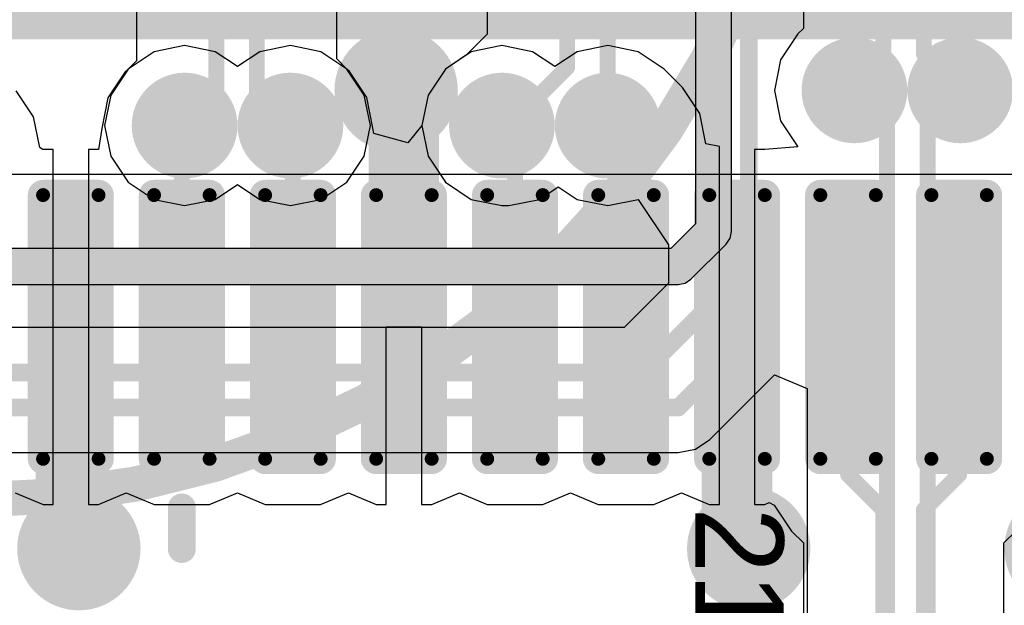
# Model space of a CAD drawing. Header units: millimetres. Extents: x 1.4 to 10.4, y 0 to 10.9.
# Tile 156 of 177: x 8.253 to 8.533, y 4.709 to 4.875. Entities that reach past the tile are written whole.
import ezdxf

# ---------------------------------------------------------------- set-up
doc = ezdxf.new("R2010")
doc.units = ezdxf.units.MM
doc.header["$MEASUREMENT"] = 0
for name, color, linetype in [('BottomLayer', 5, 'Continuous'), ('BottomOverlay', 54, 'Continuous'), ('DrillDrawing', 1, 'Continuous'), ('DrillGuide', 244, 'Continuous'), ('InternalPlane1', 76, 'Continuous'), ('InternalPlane2', 16, 'Continuous'), ('Mechanical2', 216, 'Continuous'), ('MultiLayer', 9, 'Continuous'), ('TopLayer', 1, 'Continuous'), ('TopOverlay', 2, 'Continuous'), ('TopPaste', 8, 'Continuous'), ('TopSolder', 216, 'Continuous')]:
    doc.layers.add(name, color=color, linetype=linetype)

msp = doc.modelspace()

# ---------------------------------------------------------------- linework, layer by layer
at = {"layer": 'BottomLayer'}
for p, q in [((8.38581, 4.93631), (8.38581, 4.8709)), ((8.34319, 4.8639), (8.34319, 4.91976)), ((8.28631, 4.9056), (8.28631, 4.8634)), ((8.38581, 4.8709), (8.37999, 4.86507)), ((8.28631, 4.8634), (8.28396, 4.86104)), ((8.34604, 4.86104), (8.34319, 4.8639)), ((8.37999, 4.86507), (8.37396, 4.86104)), ((8.28396, 4.86104), (8.27904, 4.85368)), ((8.35096, 4.85368), (8.34604, 4.86104)), ((8.37396, 4.86104), (8.36904, 4.85368)), ((8.27904, 4.85368), (8.27731, 4.845)), ((8.35269, 4.845), (8.35096, 4.85368)), ((8.36904, 4.85368), (8.36731, 4.845)), ((8.27731, 4.845), (8.27904, 4.83632)), ((8.35096, 4.83632), (8.35269, 4.845)), ((8.36731, 4.845), (8.36904, 4.83632)), ((8.27904, 4.83632), (8.28396, 4.82896)), ((8.34604, 4.82896), (8.35096, 4.83632)), ((8.36904, 4.83632), (8.37396, 4.82896)), ((8.28396, 4.82896), (8.29132, 4.82404)), ((8.33868, 4.82404), (8.34604, 4.82896)), ((8.37396, 4.82896), (8.38132, 4.82404)), ((8.30868, 4.82404), (8.315, 4.82826)), ((8.315, 4.82826), (8.32132, 4.82404)), ((8.40068, 4.82404), (8.406, 4.82759)), ((8.406, 4.82759), (8.41132, 4.82404)), ((8.29132, 4.82404), (8.3, 4.82231)), ((8.3, 4.82231), (8.30868, 4.82404)), ((8.32132, 4.82404), (8.33, 4.82231)), ((8.33, 4.82231), (8.33868, 4.82404)), ((8.38132, 4.82404), (8.39, 4.82231)), ((8.392, 4.82231), (8.40068, 4.82404)), ((8.41132, 4.82404), (8.42, 4.82231)), ((8.42, 4.82231), (8.42868, 4.82404)), ((8.42868, 4.82404), (8.43726, 4.81121)), ((8.39, 4.82231), (8.392, 4.82231)), ((8.392, 4.82231), (8.392, 4.82231)), ((8.43726, 4.81121), (8.43726, 4.80028)), ((8.43726, 4.80028), (8.42472, 4.78774)), ((8.42472, 4.78774), (8.14, 4.78774)), ((8.44901, 4.75599), (8.46733, 4.7743)), ((8.46733, 4.7743), (8.47656, 4.77047)), ((8.47656, 4.77047), (8.47656, 4.69284)), ((8.44488, 4.75323), (8.44901, 4.75599)), ((8.15528, 4.75226), (8.44, 4.75226)), ((8.44, 4.75226), (8.44488, 4.75323))]:
    msp.add_line(p, q, dxfattribs=at)
for points, const_width in [([(8.42, 4.845), (8.42, 4.95326)], 0.0045), ([(8.4085, 4.8615), (8.4085, 4.9485)], 0.0045), ([(8.3205, 4.8545), (8.3205, 4.91976)], 0.0045), ([(8.309, 4.854), (8.309, 4.915)], 0.0045), ([(8.45, 4.795), (8.45, 4.895)], 0.005), ([(8.46, 4.785), (8.46, 4.885)], 0.005), ([(8.392, 4.845), (8.4085, 4.8615)], 0.0045), ([(8.3205, 4.8545), (8.33, 4.845)], 0.0045), ([(8.49, 4.855), (8.49925, 4.84575)], 0.0045), ([(8.51075, 4.84575), (8.52, 4.855)], 0.0045), ([(8.3, 4.845), (8.309, 4.854)], 0.0045), ([(8.39, 4.845), (8.392, 4.845)], 0.0045), ([(8.49925, 4.64625), (8.49925, 4.84575)], 0.0045), ([(8.51075, 4.64149), (8.51075, 4.84575)], 0.0045), ([(8.43, 4.775), (8.45, 4.795)], 0.005), ([(8.44, 4.765), (8.46, 4.785)], 0.005), ([(8.14, 4.775), (8.43, 4.775)], 0.005), ([(8.15, 4.765), (8.44, 4.765)], 0.005)]:
    msp.add_lwpolyline(points, dxfattribs=dict(at, const_width=const_width))
for points, const_width in [([(8.3525, 4.855, 1), (8.3675, 4.855, 1)], 0.015), ([(8.40738, 4.8615, 1), (8.40963, 4.8615, 1)], 0.00225), ([(8.40738, 4.8615, 1), (8.40963, 4.8615, 1)], 0.00225), ([(8.485, 4.855, 1), (8.495, 4.855, 1)], 0.01), ([(8.515, 4.855, 1), (8.525, 4.855, 1)], 0.01), ([(8.31938, 4.8545, 1), (8.32162, 4.8545, 1)], 0.00225), ([(8.31938, 4.8545, 1), (8.32162, 4.8545, 1)], 0.00225), ([(8.48888, 4.855, 1), (8.49113, 4.855, 1)], 0.00225), ([(8.51887, 4.855, 1), (8.52112, 4.855, 1)], 0.00225), ([(8.295, 4.845, 1), (8.305, 4.845, 1)], 0.01), ([(8.30787, 4.854, 1), (8.31012, 4.854, 1)], 0.00225), ([(8.30787, 4.854, 1), (8.31012, 4.854, 1)], 0.00225), ([(8.325, 4.845, 1), (8.335, 4.845, 1)], 0.01), ([(8.385, 4.845, 1), (8.395, 4.845, 1)], 0.01), ([(8.415, 4.845, 1), (8.425, 4.845, 1)], 0.01), ([(8.29888, 4.845, 1), (8.30113, 4.845, 1)], 0.00225), ([(8.32888, 4.845, 1), (8.33113, 4.845, 1)], 0.00225), ([(8.38888, 4.845, 1), (8.39113, 4.845, 1)], 0.00225), ([(8.39087, 4.845, 1), (8.39312, 4.845, 1)], 0.00225), ([(8.39087, 4.845, 1), (8.39312, 4.845, 1)], 0.00225), ([(8.41887, 4.845, 1), (8.42112, 4.845, 1)], 0.00225), ([(8.49812, 4.84575, 1), (8.50038, 4.84575, 1)], 0.00225), ([(8.49812, 4.84575, 1), (8.50038, 4.84575, 1)], 0.00225), ([(8.50962, 4.84575, 1), (8.51187, 4.84575, 1)], 0.00225), ([(8.50962, 4.84575, 1), (8.51187, 4.84575, 1)], 0.00225), ([(8.44875, 4.795, 1), (8.45125, 4.795, 1)], 0.0025), ([(8.44875, 4.795, 1), (8.45125, 4.795, 1)], 0.0025), ([(8.45875, 4.785, 1), (8.46125, 4.785, 1)], 0.0025), ([(8.45875, 4.785, 1), (8.46125, 4.785, 1)], 0.0025), ([(8.42875, 4.775, 1), (8.43125, 4.775, 1)], 0.0025), ([(8.42875, 4.775, 1), (8.43125, 4.775, 1)], 0.0025), ([(8.43875, 4.765, 1), (8.44125, 4.765, 1)], 0.0025), ([(8.43875, 4.765, 1), (8.44125, 4.765, 1)], 0.0025), ([(8.2625, 4.725, 1), (8.2775, 4.725, 1)], 0.015), ([(8.4525, 4.725, 1), (8.4675, 4.725, 1)], 0.015)]:
    msp.add_lwpolyline(points, format="xyb", close=True, dxfattribs=dict(at, const_width=const_width))
at = {"layer": 'BottomOverlay', "const_width": 0.01}
msp.add_lwpolyline([(8.47622, 4.975, 1), (8.00378, 4.975, 1)], format="xyb", close=True, dxfattribs=at)
at = {"layer": 'DrillDrawing'}
for points, const_width in [([(8.35625, 4.855, 1), (8.36375, 4.855, 1)], 0.0075), ([(8.4875, 4.855, 1), (8.4925, 4.855, 1)], 0.005), ([(8.5175, 4.855, 1), (8.5225, 4.855, 1)], 0.005), ([(8.2975, 4.845, 1), (8.3025, 4.845, 1)], 0.005), ([(8.3275, 4.845, 1), (8.3325, 4.845, 1)], 0.005), ([(8.3875, 4.845, 1), (8.3925, 4.845, 1)], 0.005), ([(8.4175, 4.845, 1), (8.4225, 4.845, 1)], 0.005), ([(8.26625, 4.725, 1), (8.27375, 4.725, 1)], 0.0075), ([(8.45625, 4.725, 1), (8.46375, 4.725, 1)], 0.0075)]:
    msp.add_lwpolyline(points, format="xyb", close=True, dxfattribs=dict(at, const_width=const_width))
at = {"layer": 'DrillGuide'}
for points, const_width in [([(8.35625, 4.855, 1), (8.36375, 4.855, 1)], 0.0075), ([(8.4875, 4.855, 1), (8.4925, 4.855, 1)], 0.005), ([(8.5175, 4.855, 1), (8.5225, 4.855, 1)], 0.005), ([(8.2975, 4.845, 1), (8.3025, 4.845, 1)], 0.005), ([(8.3275, 4.845, 1), (8.3325, 4.845, 1)], 0.005), ([(8.3875, 4.845, 1), (8.3925, 4.845, 1)], 0.005), ([(8.4175, 4.845, 1), (8.4225, 4.845, 1)], 0.005), ([(8.26625, 4.725, 1), (8.27375, 4.725, 1)], 0.0075), ([(8.45625, 4.725, 1), (8.46375, 4.725, 1)], 0.0075)]:
    msp.add_lwpolyline(points, format="xyb", close=True, dxfattribs=dict(at, const_width=const_width))
at = {"layer": 'InternalPlane1', "const_width": 0.015}
for points in [[(8.4825, 4.855, 1), (8.4975, 4.855, 1)], [(8.5125, 4.855, 1), (8.5275, 4.855, 1)], [(8.2925, 4.845, 1), (8.3075, 4.845, 1)], [(8.3225, 4.845, 1), (8.3375, 4.845, 1)], [(8.3825, 4.845, 1), (8.3975, 4.845, 1)], [(8.4125, 4.845, 1), (8.4275, 4.845, 1)]]:
    msp.add_lwpolyline(points, format="xyb", close=True, dxfattribs=at)
at = {"layer": 'InternalPlane2'}
for p, q in [((8.4449, 5.13289), (8.4449, 4.81711)), ((8.4551, 4.815), (8.4551, 5.1299)), ((8.4449, 4.81711), (8.43789, 4.8101)), ((8.45471, 4.81305), (8.4551, 4.815)), ((8.4536, 4.8114), (8.45471, 4.81305)), ((8.43789, 4.8101), (7.94211, 4.8101)), ((8.4436, 4.8014), (8.4536, 4.8114)), ((8.44195, 4.80029), (8.4436, 4.8014)), ((7.94, 4.7999), (8.44, 4.7999)), ((8.44, 4.7999), (8.44195, 4.80029))]:
    msp.add_line(p, q, dxfattribs=at)
at = {"layer": 'InternalPlane2', "const_width": 0.01}
for points in [[(8.45, 4.815), (8.45, 5.135)], [(8.44, 4.805), (8.45, 4.815)], [(7.94, 4.805), (8.44, 4.805)]]:
    msp.add_lwpolyline(points, dxfattribs=at)
at = {"layer": 'InternalPlane2'}
for points, const_width in [([(8.35125, 4.855, 1), (8.36875, 4.855, 1)], 0.0175), ([(8.4825, 4.855, 1), (8.4975, 4.855, 1)], 0.015), ([(8.5125, 4.855, 1), (8.5275, 4.855, 1)], 0.015), ([(8.2925, 4.845, 1), (8.3075, 4.845, 1)], 0.015), ([(8.3225, 4.845, 1), (8.3375, 4.845, 1)], 0.015), ([(8.3825, 4.845, 1), (8.3975, 4.845, 1)], 0.015), ([(8.4125, 4.845, 1), (8.4275, 4.845, 1)], 0.015), ([(8.4475, 4.815, 1), (8.4525, 4.815, 1)], 0.005), ([(8.4475, 4.815, 1), (8.4525, 4.815, 1)], 0.005), ([(8.4375, 4.805, 1), (8.4425, 4.805, 1)], 0.005), ([(8.4375, 4.805, 1), (8.4425, 4.805, 1)], 0.005), ([(8.26125, 4.725, 1), (8.27875, 4.725, 1)], 0.0175), ([(8.45125, 4.725, 1), (8.46875, 4.725, 1)], 0.0175), ([(8.54125, 4.725, 1), (8.55875, 4.725, 1)], 0.0175)]:
    msp.add_lwpolyline(points, format="xyb", close=True, dxfattribs=dict(at, const_width=const_width))
at = {"layer": 'Mechanical2', "const_width": 0.01}
msp.add_lwpolyline([(8.02394, 4.8745), (10.36, 4.8745)], dxfattribs=at)
at = {"layer": 'MultiLayer'}
for points, const_width in [([(8.3525, 4.855, 1), (8.3675, 4.855, 1)], 0.015), ([(8.485, 4.855, 1), (8.495, 4.855, 1)], 0.01), ([(8.515, 4.855, 1), (8.525, 4.855, 1)], 0.01), ([(8.295, 4.845, 1), (8.305, 4.845, 1)], 0.01), ([(8.325, 4.845, 1), (8.335, 4.845, 1)], 0.01), ([(8.385, 4.845, 1), (8.395, 4.845, 1)], 0.01), ([(8.415, 4.845, 1), (8.425, 4.845, 1)], 0.01), ([(8.2625, 4.725, 1), (8.2775, 4.725, 1)], 0.015), ([(8.4525, 4.725, 1), (8.4675, 4.725, 1)], 0.015)]:
    msp.add_lwpolyline(points, format="xyb", close=True, dxfattribs=dict(at, const_width=const_width))
at = {"layer": 'TopLayer'}
for p, q in [((8.4755, 4.89961), (8.4755, 4.87258)), ((8.47396, 4.87104), (8.46904, 4.86368)), ((8.4755, 4.87258), (8.47396, 4.87104)), ((8.29132, 4.86596), (8.28396, 4.86104)), ((8.3, 4.86769), (8.29132, 4.86596)), ((8.30868, 4.86596), (8.3, 4.86769)), ((8.315, 4.86174), (8.30868, 4.86596)), ((8.32132, 4.86596), (8.315, 4.86174)), ((8.33, 4.86769), (8.32132, 4.86596)), ((8.33868, 4.86596), (8.33, 4.86769)), ((8.34604, 4.86104), (8.33868, 4.86596)), ((8.38132, 4.86596), (8.37396, 4.86104)), ((8.39, 4.86769), (8.38132, 4.86596)), ((8.39868, 4.86596), (8.39, 4.86769)), ((8.405, 4.86174), (8.39868, 4.86596)), ((8.41132, 4.86596), (8.405, 4.86174)), ((8.42, 4.86769), (8.41132, 4.86596)), ((8.42868, 4.86596), (8.42, 4.86769)), ((8.43604, 4.86104), (8.42868, 4.86596)), ((8.46904, 4.86368), (8.46731, 4.855)), ((8.28317, 4.86025), (8.27825, 4.85289)), ((8.28396, 4.86104), (8.28317, 4.86025)), ((8.34675, 4.86033), (8.34604, 4.86104)), ((8.35167, 4.85297), (8.34675, 4.86033)), ((8.34675, 4.86033), (8.34675, 4.86033)), ((8.37396, 4.86104), (8.36904, 4.85368)), ((8.44124, 4.85584), (8.43604, 4.86104)), ((8.25718, 4.84746), (8.25226, 4.85482)), ((8.44616, 4.84848), (8.44124, 4.85584)), ((8.44124, 4.85584), (8.44124, 4.85584)), ((8.46731, 4.855), (8.46904, 4.84632)), ((8.27825, 4.85289), (8.27653, 4.84421)), ((8.35339, 4.84429), (8.35167, 4.85297)), ((8.36904, 4.85368), (8.36731, 4.845)), ((8.44788, 4.8398), (8.44616, 4.84848)), ((8.25891, 4.83878), (8.25718, 4.84746)), ((8.46904, 4.84632), (8.46904, 4.84632)), ((8.46904, 4.84632), (8.47396, 4.83896)), ((8.27653, 4.84421), (8.27559, 4.83824)), ((8.27653, 4.84421), (8.27653, 4.84421)), ((8.27653, 4.84421), (8.27653, 4.84421)), ((8.35364, 4.84273), (8.35339, 4.84429)), ((8.35339, 4.84429), (8.35339, 4.84429)), ((8.35339, 4.84429), (8.35339, 4.84429)), ((8.36731, 4.845), (8.36328, 4.84009)), ((8.36328, 4.84009), (8.35364, 4.84273)), ((8.25906, 4.83867), (8.25891, 4.83878)), ((8.25891, 4.83878), (8.25891, 4.83878)), ((8.25891, 4.83878), (8.25891, 4.83878)), ((8.25976, 4.83821), (8.25906, 4.83867)), ((8.25984, 4.83824), (8.25976, 4.83821)), ((8.25976, 4.83821), (8.25976, 4.83821)), ((8.25976, 4.83821), (8.25976, 4.83821)), ((8.26272, 4.83824), (8.25984, 4.83824)), ((8.26272, 4.78789), (8.26272, 4.83824)), ((8.27559, 4.83824), (8.27272, 4.83824)), ((8.27272, 4.83824), (8.27272, 4.78789)), ((8.27559, 4.83824), (8.27559, 4.83824)), ((8.45169, 4.83904), (8.44788, 4.8398)), ((8.45169, 4.78789), (8.45169, 4.83904)), ((8.46457, 4.83824), (8.46169, 4.83824)), ((8.46169, 4.83824), (8.46169, 4.78789)), ((8.47396, 4.83896), (8.46457, 4.83824)), ((8.46457, 4.83824), (8.46457, 4.83824)), ((8.46457, 4.83824), (8.46457, 4.83824)), ((8.26272, 4.73753), (8.26272, 4.78789)), ((8.27272, 4.78789), (8.27272, 4.73753)), ((8.3572, 4.73753), (8.3572, 4.78789)), ((8.3572, 4.78789), (8.3672, 4.78789)), ((8.3672, 4.78789), (8.3672, 4.73753)), ((8.45169, 4.73753), (8.45169, 4.78789)), ((8.46169, 4.78789), (8.46169, 4.73753)), ((8.25197, 4.74079), (8.25984, 4.73753)), ((8.27559, 4.73753), (8.28346, 4.74079)), ((8.28346, 4.74079), (8.29134, 4.73753)), ((8.30709, 4.73753), (8.31496, 4.74079)), ((8.31496, 4.74079), (8.32283, 4.73753)), ((8.33858, 4.73753), (8.34646, 4.74079)), ((8.34646, 4.74079), (8.35433, 4.73753)), ((8.37008, 4.73753), (8.37795, 4.74079)), ((8.37795, 4.74079), (8.38583, 4.73753)), ((8.40157, 4.73753), (8.40945, 4.74079)), ((8.40945, 4.74079), (8.41732, 4.73753)), ((8.43307, 4.73753), (8.44094, 4.74079)), ((8.44094, 4.74079), (8.44882, 4.73753)), ((8.25984, 4.73753), (8.26272, 4.73753)), ((8.27272, 4.73753), (8.27559, 4.73753)), ((8.29134, 4.73753), (8.30709, 4.73753)), ((8.32283, 4.73753), (8.33858, 4.73753)), ((8.35433, 4.73753), (8.3572, 4.73753)), ((8.3672, 4.73753), (8.37008, 4.73753)), ((8.38583, 4.73753), (8.40157, 4.73753)), ((8.41732, 4.73753), (8.43307, 4.73753)), ((8.44882, 4.73753), (8.45169, 4.73753)), ((8.46169, 4.73753), (8.46457, 4.73753)), ((8.46457, 4.73753), (8.46584, 4.73806)), ((8.46584, 4.73806), (8.46723, 4.73732)), ((8.46723, 4.73732), (8.47215, 4.72996)), ((8.47215, 4.72996), (8.4755, 4.72661)), ((8.53237, 4.72661), (8.53573, 4.72996)), ((8.4755, 4.72661), (8.4755, 4.69403)), ((8.53237, 4.63942), (8.53237, 4.72661))]:
    msp.add_line(p, q, dxfattribs=at)
for points, const_width in [([(8.49819, 4.86319), (8.49819, 4.909)], 0.0045), ([(8.50969, 4.86531), (8.50969, 4.909)], 0.0045), ([(8.49, 4.855), (8.49819, 4.86319)], 0.0045), ([(8.50969, 4.86531), (8.52, 4.855)], 0.0045), ([(8.36, 4.855), (8.3622, 4.8528)], 0.02), ([(8.3622, 4.78789), (8.3622, 4.8528)], 0.02), ([(8.29921, 4.84421), (8.3, 4.845)], 0.0045), ([(8.29921, 4.78789), (8.29921, 4.84421)], 0.0045), ([(8.33, 4.845), (8.33071, 4.84429)], 0.0045), ([(8.33071, 4.78789), (8.33071, 4.84429)], 0.0045), ([(8.39, 4.845), (8.3937, 4.8413)], 0.0045), ([(8.42, 4.845), (8.4252, 4.8398)], 0.0045), ([(8.3937, 4.78789), (8.3937, 4.8413)], 0.0045), ([(8.4252, 4.78789), (8.4252, 4.8398)], 0.0045), ([(8.26772, 4.72728), (8.26772, 4.78789)], 0.02), ([(8.45669, 4.72831), (8.45669, 4.78789)], 0.02), ([(8.48819, 4.746), (8.48819, 4.78789)], 0.0045), ([(8.51969, 4.746), (8.51969, 4.78789)], 0.0045), ([(8.48819, 4.746), (8.49819, 4.736)], 0.0045), ([(8.50969, 4.736), (8.51969, 4.746)], 0.0045), ([(8.26772, 4.72728), (8.27, 4.725)], 0.02), ([(8.45669, 4.72831), (8.46, 4.725)], 0.02), ([(8.49819, 4.64419), (8.49819, 4.736)], 0.0045), ([(8.50969, 4.63942), (8.50969, 4.736)], 0.0045)]:
    msp.add_lwpolyline(points, dxfattribs=dict(at, const_width=const_width))
for points, const_width in [([(8.3525, 4.855, 1), (8.3675, 4.855, 1)], 0.015), ([(8.49706, 4.86319, 1), (8.49931, 4.86319, 1)], 0.00225), ([(8.49706, 4.86319, 1), (8.49931, 4.86319, 1)], 0.00225), ([(8.50856, 4.86531, 1), (8.51081, 4.86531, 1)], 0.00225), ([(8.50856, 4.86531, 1), (8.51081, 4.86531, 1)], 0.00225), ([(8.355, 4.855, 1), (8.365, 4.855, 1)], 0.01), ([(8.3572, 4.8528, 1), (8.3672, 4.8528, 1)], 0.01), ([(8.3572, 4.8528, 1), (8.3672, 4.8528, 1)], 0.01), ([(8.485, 4.855, 1), (8.495, 4.855, 1)], 0.01), ([(8.515, 4.855, 1), (8.525, 4.855, 1)], 0.01), ([(8.48888, 4.855, 1), (8.49113, 4.855, 1)], 0.00225), ([(8.51887, 4.855, 1), (8.52112, 4.855, 1)], 0.00225), ([(8.295, 4.845, 1), (8.305, 4.845, 1)], 0.01), ([(8.325, 4.845, 1), (8.335, 4.845, 1)], 0.01), ([(8.385, 4.845, 1), (8.395, 4.845, 1)], 0.01), ([(8.415, 4.845, 1), (8.425, 4.845, 1)], 0.01), ([(8.29809, 4.84421, 1), (8.30034, 4.84421, 1)], 0.00225), ([(8.29809, 4.84421, 1), (8.30034, 4.84421, 1)], 0.00225), ([(8.29888, 4.845, 1), (8.30113, 4.845, 1)], 0.00225), ([(8.32888, 4.845, 1), (8.33113, 4.845, 1)], 0.00225), ([(8.32958, 4.84429, 1), (8.33183, 4.84429, 1)], 0.00225), ([(8.32958, 4.84429, 1), (8.33183, 4.84429, 1)], 0.00225), ([(8.38888, 4.845, 1), (8.39113, 4.845, 1)], 0.00225), ([(8.41887, 4.845, 1), (8.42112, 4.845, 1)], 0.00225), ([(8.39258, 4.8413, 1), (8.39483, 4.8413, 1)], 0.00225), ([(8.39258, 4.8413, 1), (8.39483, 4.8413, 1)], 0.00225), ([(8.42407, 4.8398, 1), (8.42632, 4.8398, 1)], 0.00225), ([(8.42407, 4.8398, 1), (8.42632, 4.8398, 1)], 0.00225), ([(8.25886, 4.82529, 1), (8.26083, 4.82529, 1)], 0.00197), ([(8.27461, 4.82529, 1), (8.27657, 4.82529, 1)], 0.00197), ([(8.29035, 4.82529, 1), (8.29232, 4.82529, 1)], 0.00197), ([(8.3061, 4.82529, 1), (8.30807, 4.82529, 1)], 0.00197), ([(8.32185, 4.82529, 1), (8.32382, 4.82529, 1)], 0.00197), ([(8.3376, 4.82529, 1), (8.33957, 4.82529, 1)], 0.00197), ([(8.35335, 4.82529, 1), (8.35531, 4.82529, 1)], 0.00197), ([(8.36909, 4.82529, 1), (8.37106, 4.82529, 1)], 0.00197), ([(8.38484, 4.82529, 1), (8.38681, 4.82529, 1)], 0.00197), ([(8.40059, 4.82529, 1), (8.40256, 4.82529, 1)], 0.00197), ([(8.41634, 4.82529, 1), (8.41831, 4.82529, 1)], 0.00197), ([(8.43209, 4.82529, 1), (8.43406, 4.82529, 1)], 0.00197), ([(8.44783, 4.82529, 1), (8.4498, 4.82529, 1)], 0.00197), ([(8.46358, 4.82529, 1), (8.46555, 4.82529, 1)], 0.00197), ([(8.47933, 4.82529, 1), (8.4813, 4.82529, 1)], 0.00197), ([(8.49508, 4.82529, 1), (8.49705, 4.82529, 1)], 0.00197), ([(8.51083, 4.82529, 1), (8.5128, 4.82529, 1)], 0.00197), ([(8.52657, 4.82529, 1), (8.52854, 4.82529, 1)], 0.00197), ([(8.26272, 4.78789, 1), (8.27272, 4.78789, 1)], 0.01), ([(8.3572, 4.78789, 1), (8.3672, 4.78789, 1)], 0.01), ([(8.45169, 4.78789, 1), (8.46169, 4.78789, 1)], 0.01), ([(8.29809, 4.78789, 1), (8.30034, 4.78789, 1)], 0.00225), ([(8.32958, 4.78789, 1), (8.33183, 4.78789, 1)], 0.00225), ([(8.39258, 4.78789, 1), (8.39483, 4.78789, 1)], 0.00225), ([(8.42407, 4.78789, 1), (8.42632, 4.78789, 1)], 0.00225), ([(8.48706, 4.78789, 1), (8.48931, 4.78789, 1)], 0.00225), ([(8.51856, 4.78789, 1), (8.52081, 4.78789, 1)], 0.00225), ([(8.25886, 4.75048, 1), (8.26083, 4.75048, 1)], 0.00197), ([(8.27461, 4.75048, 1), (8.27657, 4.75048, 1)], 0.00197), ([(8.29035, 4.75048, 1), (8.29232, 4.75048, 1)], 0.00197), ([(8.3061, 4.75048, 1), (8.30807, 4.75048, 1)], 0.00197), ([(8.32185, 4.75048, 1), (8.32382, 4.75048, 1)], 0.00197), ([(8.3376, 4.75048, 1), (8.33957, 4.75048, 1)], 0.00197), ([(8.35335, 4.75048, 1), (8.35531, 4.75048, 1)], 0.00197), ([(8.36909, 4.75048, 1), (8.37106, 4.75048, 1)], 0.00197), ([(8.38484, 4.75048, 1), (8.38681, 4.75048, 1)], 0.00197), ([(8.40059, 4.75048, 1), (8.40256, 4.75048, 1)], 0.00197), ([(8.41634, 4.75048, 1), (8.41831, 4.75048, 1)], 0.00197), ([(8.43209, 4.75048, 1), (8.43406, 4.75048, 1)], 0.00197), ([(8.44783, 4.75048, 1), (8.4498, 4.75048, 1)], 0.00197), ([(8.46358, 4.75048, 1), (8.46555, 4.75048, 1)], 0.00197), ([(8.47933, 4.75048, 1), (8.4813, 4.75048, 1)], 0.00197), ([(8.49508, 4.75048, 1), (8.49705, 4.75048, 1)], 0.00197), ([(8.51083, 4.75048, 1), (8.5128, 4.75048, 1)], 0.00197), ([(8.52657, 4.75048, 1), (8.52854, 4.75048, 1)], 0.00197), ([(8.48706, 4.746, 1), (8.48931, 4.746, 1)], 0.00225), ([(8.48706, 4.746, 1), (8.48931, 4.746, 1)], 0.00225), ([(8.51856, 4.746, 1), (8.52081, 4.746, 1)], 0.00225), ([(8.51856, 4.746, 1), (8.52081, 4.746, 1)], 0.00225), ([(8.2625, 4.725, 1), (8.2775, 4.725, 1)], 0.015), ([(8.4525, 4.725, 1), (8.4675, 4.725, 1)], 0.015), ([(8.26272, 4.72728, 1), (8.27272, 4.72728, 1)], 0.01), ([(8.26272, 4.72728, 1), (8.27272, 4.72728, 1)], 0.01), ([(8.45169, 4.72831, 1), (8.46169, 4.72831, 1)], 0.01), ([(8.45169, 4.72831, 1), (8.46169, 4.72831, 1)], 0.01), ([(8.49706, 4.736, 1), (8.49931, 4.736, 1)], 0.00225), ([(8.49706, 4.736, 1), (8.49931, 4.736, 1)], 0.00225), ([(8.50856, 4.736, 1), (8.51081, 4.736, 1)], 0.00225), ([(8.50856, 4.736, 1), (8.51081, 4.736, 1)], 0.00225), ([(8.265, 4.725, 1), (8.275, 4.725, 1)], 0.01), ([(8.455, 4.725, 1), (8.465, 4.725, 1)], 0.01)]:
    msp.add_lwpolyline(points, format="xyb", close=True, dxfattribs=dict(at, const_width=const_width))
for points in [[(8.25984, 4.74852), (8.27559, 4.74852), (8.25984, 4.82726), (8.27559, 4.82726)], [(8.29134, 4.74852), (8.30709, 4.74852), (8.29134, 4.82726), (8.30709, 4.82726)], [(8.32283, 4.74852), (8.33858, 4.74852), (8.32283, 4.82726), (8.33858, 4.82726)], [(8.35433, 4.74852), (8.37008, 4.74852), (8.35433, 4.82726), (8.37008, 4.82726)], [(8.38583, 4.74852), (8.40157, 4.74852), (8.38583, 4.82726), (8.40157, 4.82726)], [(8.41732, 4.74852), (8.43307, 4.74852), (8.41732, 4.82726), (8.43307, 4.82726)], [(8.44882, 4.74852), (8.46457, 4.74852), (8.44882, 4.82726), (8.46457, 4.82726)], [(8.48031, 4.74852), (8.49606, 4.74852), (8.48031, 4.82726), (8.49606, 4.82726)], [(8.51181, 4.74852), (8.52756, 4.74852), (8.51181, 4.82726), (8.52756, 4.82726)], [(8.25787, 4.75048), (8.27756, 4.75048), (8.25787, 4.82529), (8.27756, 4.82529)], [(8.28937, 4.75048), (8.30906, 4.75048), (8.28937, 4.82529), (8.30906, 4.82529)], [(8.32087, 4.75048), (8.34055, 4.75048), (8.32087, 4.82529), (8.34055, 4.82529)], [(8.35236, 4.75048), (8.37205, 4.75048), (8.35236, 4.82529), (8.37205, 4.82529)], [(8.38386, 4.75048), (8.40354, 4.75048), (8.38386, 4.82529), (8.40354, 4.82529)], [(8.41535, 4.75048), (8.43504, 4.75048), (8.41535, 4.82529), (8.43504, 4.82529)], [(8.44685, 4.75048), (8.46654, 4.75048), (8.44685, 4.82529), (8.46654, 4.82529)], [(8.47835, 4.75048), (8.49803, 4.75048), (8.47835, 4.82529), (8.49803, 4.82529)], [(8.50984, 4.75048), (8.52953, 4.75048), (8.50984, 4.82529), (8.52953, 4.82529)]]:
    msp.add_solid(points, dxfattribs=at)
at = {"layer": 'TopOverlay'}
msp.add_line((7.20866, 4.83119), (8.79134, 4.83119), dxfattribs=at)
at = {"layer": 'TopOverlay', "const_width": 0.00787}
msp.add_lwpolyline([(8.29921, 4.72489), (8.29921, 4.7367)], dxfattribs=at)
at = {"layer": 'TopOverlay', "const_width": 0.00394}
for points in [[(8.29724, 4.7367, 1), (8.30118, 4.7367, 1)], [(8.29724, 4.72489, 1), (8.30118, 4.72489, 1)]]:
    msp.add_lwpolyline(points, format="xyb", close=True, dxfattribs=at)
at = {"layer": 'TopPaste', "const_width": 0.00197}
for points in [[(8.25886, 4.82529, 1), (8.26083, 4.82529, 1)], [(8.27461, 4.82529, 1), (8.27657, 4.82529, 1)], [(8.29035, 4.82529, 1), (8.29232, 4.82529, 1)], [(8.3061, 4.82529, 1), (8.30807, 4.82529, 1)], [(8.32185, 4.82529, 1), (8.32382, 4.82529, 1)], [(8.3376, 4.82529, 1), (8.33957, 4.82529, 1)], [(8.35335, 4.82529, 1), (8.35531, 4.82529, 1)], [(8.36909, 4.82529, 1), (8.37106, 4.82529, 1)], [(8.38484, 4.82529, 1), (8.38681, 4.82529, 1)], [(8.40059, 4.82529, 1), (8.40256, 4.82529, 1)], [(8.41634, 4.82529, 1), (8.41831, 4.82529, 1)], [(8.43209, 4.82529, 1), (8.43406, 4.82529, 1)], [(8.44783, 4.82529, 1), (8.4498, 4.82529, 1)], [(8.46358, 4.82529, 1), (8.46555, 4.82529, 1)], [(8.47933, 4.82529, 1), (8.4813, 4.82529, 1)], [(8.49508, 4.82529, 1), (8.49705, 4.82529, 1)], [(8.51083, 4.82529, 1), (8.5128, 4.82529, 1)], [(8.52657, 4.82529, 1), (8.52854, 4.82529, 1)], [(8.25886, 4.75048, 1), (8.26083, 4.75048, 1)], [(8.27461, 4.75048, 1), (8.27657, 4.75048, 1)], [(8.29035, 4.75048, 1), (8.29232, 4.75048, 1)], [(8.3061, 4.75048, 1), (8.30807, 4.75048, 1)], [(8.32185, 4.75048, 1), (8.32382, 4.75048, 1)], [(8.3376, 4.75048, 1), (8.33957, 4.75048, 1)], [(8.35335, 4.75048, 1), (8.35531, 4.75048, 1)], [(8.36909, 4.75048, 1), (8.37106, 4.75048, 1)], [(8.38484, 4.75048, 1), (8.38681, 4.75048, 1)], [(8.40059, 4.75048, 1), (8.40256, 4.75048, 1)], [(8.41634, 4.75048, 1), (8.41831, 4.75048, 1)], [(8.43209, 4.75048, 1), (8.43406, 4.75048, 1)], [(8.44783, 4.75048, 1), (8.4498, 4.75048, 1)], [(8.46358, 4.75048, 1), (8.46555, 4.75048, 1)], [(8.47933, 4.75048, 1), (8.4813, 4.75048, 1)], [(8.49508, 4.75048, 1), (8.49705, 4.75048, 1)], [(8.51083, 4.75048, 1), (8.5128, 4.75048, 1)], [(8.52657, 4.75048, 1), (8.52854, 4.75048, 1)]]:
    msp.add_lwpolyline(points, format="xyb", close=True, dxfattribs=at)
at = {"layer": 'TopPaste'}
for points in [[(8.25984, 4.74852), (8.27559, 4.74852), (8.25984, 4.82726), (8.27559, 4.82726)], [(8.29134, 4.74852), (8.30709, 4.74852), (8.29134, 4.82726), (8.30709, 4.82726)], [(8.32283, 4.74852), (8.33858, 4.74852), (8.32283, 4.82726), (8.33858, 4.82726)], [(8.35433, 4.74852), (8.37008, 4.74852), (8.35433, 4.82726), (8.37008, 4.82726)], [(8.38583, 4.74852), (8.40157, 4.74852), (8.38583, 4.82726), (8.40157, 4.82726)], [(8.41732, 4.74852), (8.43307, 4.74852), (8.41732, 4.82726), (8.43307, 4.82726)], [(8.44882, 4.74852), (8.46457, 4.74852), (8.44882, 4.82726), (8.46457, 4.82726)], [(8.48031, 4.74852), (8.49606, 4.74852), (8.48031, 4.82726), (8.49606, 4.82726)], [(8.51181, 4.74852), (8.52756, 4.74852), (8.51181, 4.82726), (8.52756, 4.82726)], [(8.25787, 4.75048), (8.27756, 4.75048), (8.25787, 4.82529), (8.27756, 4.82529)], [(8.28937, 4.75048), (8.30906, 4.75048), (8.28937, 4.82529), (8.30906, 4.82529)], [(8.32087, 4.75048), (8.34055, 4.75048), (8.32087, 4.82529), (8.34055, 4.82529)], [(8.35236, 4.75048), (8.37205, 4.75048), (8.35236, 4.82529), (8.37205, 4.82529)], [(8.38386, 4.75048), (8.40354, 4.75048), (8.38386, 4.82529), (8.40354, 4.82529)], [(8.41535, 4.75048), (8.43504, 4.75048), (8.41535, 4.82529), (8.43504, 4.82529)], [(8.44685, 4.75048), (8.46654, 4.75048), (8.44685, 4.82529), (8.46654, 4.82529)], [(8.47835, 4.75048), (8.49803, 4.75048), (8.47835, 4.82529), (8.49803, 4.82529)], [(8.50984, 4.75048), (8.52953, 4.75048), (8.50984, 4.82529), (8.52953, 4.82529)]]:
    msp.add_solid(points, dxfattribs=at)
at = {"layer": 'TopSolder', "const_width": 0.00433}
for points in [[(8.25768, 4.82529, 1), (8.26201, 4.82529, 1)], [(8.27343, 4.82529, 1), (8.27776, 4.82529, 1)], [(8.28917, 4.82529, 1), (8.2935, 4.82529, 1)], [(8.30492, 4.82529, 1), (8.30925, 4.82529, 1)], [(8.32067, 4.82529, 1), (8.325, 4.82529, 1)], [(8.33642, 4.82529, 1), (8.34075, 4.82529, 1)], [(8.35217, 4.82529, 1), (8.3565, 4.82529, 1)], [(8.36791, 4.82529, 1), (8.37224, 4.82529, 1)], [(8.38366, 4.82529, 1), (8.38799, 4.82529, 1)], [(8.39941, 4.82529, 1), (8.40374, 4.82529, 1)], [(8.41516, 4.82529, 1), (8.41949, 4.82529, 1)], [(8.43091, 4.82529, 1), (8.43524, 4.82529, 1)], [(8.44665, 4.82529, 1), (8.45098, 4.82529, 1)], [(8.4624, 4.82529, 1), (8.46673, 4.82529, 1)], [(8.47815, 4.82529, 1), (8.48248, 4.82529, 1)], [(8.4939, 4.82529, 1), (8.49823, 4.82529, 1)], [(8.50965, 4.82529, 1), (8.51398, 4.82529, 1)], [(8.52539, 4.82529, 1), (8.52972, 4.82529, 1)], [(8.25768, 4.75048, 1), (8.26201, 4.75048, 1)], [(8.27343, 4.75048, 1), (8.27776, 4.75048, 1)], [(8.28917, 4.75048, 1), (8.2935, 4.75048, 1)], [(8.30492, 4.75048, 1), (8.30925, 4.75048, 1)], [(8.32067, 4.75048, 1), (8.325, 4.75048, 1)], [(8.33642, 4.75048, 1), (8.34075, 4.75048, 1)], [(8.35217, 4.75048, 1), (8.3565, 4.75048, 1)], [(8.36791, 4.75048, 1), (8.37224, 4.75048, 1)], [(8.38366, 4.75048, 1), (8.38799, 4.75048, 1)], [(8.39941, 4.75048, 1), (8.40374, 4.75048, 1)], [(8.41516, 4.75048, 1), (8.41949, 4.75048, 1)], [(8.43091, 4.75048, 1), (8.43524, 4.75048, 1)], [(8.44665, 4.75048, 1), (8.45098, 4.75048, 1)], [(8.4624, 4.75048, 1), (8.46673, 4.75048, 1)], [(8.47815, 4.75048, 1), (8.48248, 4.75048, 1)], [(8.4939, 4.75048, 1), (8.49823, 4.75048, 1)], [(8.50965, 4.75048, 1), (8.51398, 4.75048, 1)], [(8.52539, 4.75048, 1), (8.52972, 4.75048, 1)]]:
    msp.add_lwpolyline(points, format="xyb", close=True, dxfattribs=at)
at = {"layer": 'TopSolder'}
for points in [[(8.25984, 4.74615), (8.27559, 4.74615), (8.25984, 4.82962), (8.27559, 4.82962)], [(8.29134, 4.74615), (8.30709, 4.74615), (8.29134, 4.82962), (8.30709, 4.82962)], [(8.32283, 4.74615), (8.33858, 4.74615), (8.32283, 4.82962), (8.33858, 4.82962)], [(8.35433, 4.74615), (8.37008, 4.74615), (8.35433, 4.82962), (8.37008, 4.82962)], [(8.38583, 4.74615), (8.40157, 4.74615), (8.38583, 4.82962), (8.40157, 4.82962)], [(8.41732, 4.74615), (8.43307, 4.74615), (8.41732, 4.82962), (8.43307, 4.82962)], [(8.44882, 4.74615), (8.46457, 4.74615), (8.44882, 4.82962), (8.46457, 4.82962)], [(8.48031, 4.74615), (8.49606, 4.74615), (8.48031, 4.82962), (8.49606, 4.82962)], [(8.51181, 4.74615), (8.52756, 4.74615), (8.51181, 4.82962), (8.52756, 4.82962)], [(8.25551, 4.75048), (8.27992, 4.75048), (8.25551, 4.82529), (8.27992, 4.82529)], [(8.28701, 4.75048), (8.31142, 4.75048), (8.28701, 4.82529), (8.31142, 4.82529)], [(8.3185, 4.75048), (8.34291, 4.75048), (8.3185, 4.82529), (8.34291, 4.82529)], [(8.35, 4.75048), (8.37441, 4.75048), (8.35, 4.82529), (8.37441, 4.82529)], [(8.3815, 4.75048), (8.40591, 4.75048), (8.3815, 4.82529), (8.40591, 4.82529)], [(8.41299, 4.75048), (8.4374, 4.75048), (8.41299, 4.82529), (8.4374, 4.82529)], [(8.44449, 4.75048), (8.4689, 4.75048), (8.44449, 4.82529), (8.4689, 4.82529)], [(8.47598, 4.75048), (8.50039, 4.75048), (8.47598, 4.82529), (8.50039, 4.82529)], [(8.50748, 4.75048), (8.53189, 4.75048), (8.50748, 4.82529), (8.53189, 4.82529)]]:
    msp.add_solid(points, dxfattribs=at)

# ---------------------------------------------------------------- texts
at = {"layer": 'TopOverlay'}
msp.add_text('21', height=0.025, rotation=270, dxfattribs=at).set_placement((8.44488, 4.7367))

doc.saveas('drawing.dxf')
